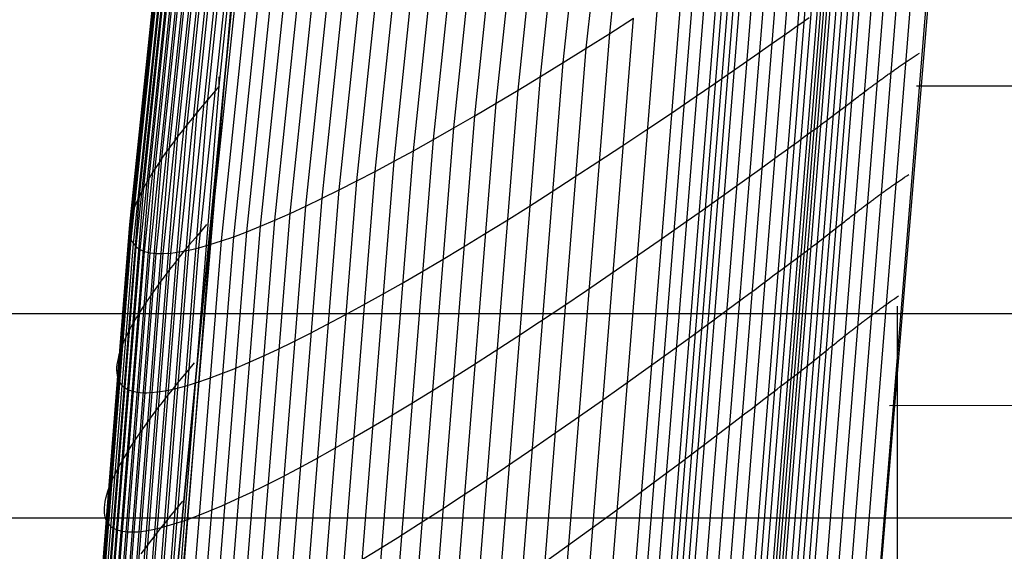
# Model space of a CAD drawing. Extents: x -260 to 296, y -277 to 294.
# Tile 10 of 241: x -237 to -198, y -91 to -70. Entities that reach past the tile are written whole.
import ezdxf

# ---------------------------------------------------------------- set-up
doc = ezdxf.new("R2010")
doc.units = 0
doc.layers.add('PREDEFINITO', color=7, linetype='CONTINUOUS')

msp = doc.modelspace()

# ---------------------------------------------------------------- linework, layer by layer
at = {"layer": 'PREDEFINITO'}
for p, q in [((-226.315, -45.02, 411.696), (-231.024, -93.72, 413.706)), ((-226.315, -45.206, 407.2), (-231.024, -93.905, 409.21)), ((-229.133, -72.412, 403.819), (-226.315, -45.391, 402.704)), ((-213.845, -70.344, 452.589), (-211.202, -45.235, 448.938)), ((-229.581, -72.929, 404.393), (-226.758, -45.862, 403.212)), ((-214.764, -70.923, 451.951), (-212.111, -45.71, 448.316)), ((-215.669, -71.487, 451.284), (-213.006, -46.171, 447.666)), ((-230, -73.429, 405.25), (-227.173, -46.318, 404.008)), ((-216.559, -72.034, 450.589), (-213.885, -46.617, 446.991)), ((-230.39, -73.909, 406.129), (-227.558, -46.759, 404.826)), ((-230.749, -74.371, 407.029), (-227.913, -47.184, 405.664)), ((-217.433, -72.563, 449.867), (-214.749, -47.047, 446.29)), ((-231.079, -74.812, 407.949), (-228.239, -47.592, 406.521)), ((-218.29, -73.075, 449.118), (-215.597, -47.461, 445.565)), ((-231.377, -75.234, 408.888), (-228.534, -47.985, 407.397)), ((-219.129, -73.569, 448.343), (-216.426, -47.858, 444.816)), ((-231.645, -75.635, 409.845), (-228.799, -48.36, 408.291)), ((-219.95, -74.044, 447.543), (-217.237, -48.239, 444.043)), ((-231.882, -76.014, 410.819), (-229.033, -48.717, 409.202)), ((-221.531, -74.936, 445.871), (-218.801, -48.948, 442.433)), ((-220.751, -74.5, 446.719), (-218.029, -48.602, 443.249)), ((-232.087, -76.373, 411.809), (-229.236, -49.057, 410.128)), ((-222.291, -75.351, 445.002), (-219.552, -49.276, 441.596)), ((-232.26, -76.709, 412.813), (-229.407, -49.378, 411.069)), ((-223.029, -75.746, 444.111), (-220.281, -49.585, 440.74)), ((-232.512, -77.316, 414.862), (-229.656, -49.965, 412.991)), ((-223.744, -76.12, 443.199), (-220.988, -49.875, 439.865)), ((-232.635, -77.83, 416.957), (-229.778, -50.475, 414.959)), ((-232.589, -77.585, 415.905), (-229.733, -50.23, 413.969)), ((-225.103, -76.802, 441.319), (-222.332, -50.397, 438.063)), ((-224.436, -76.472, 442.268), (-221.672, -50.146, 438.973)), ((-232.648, -78.053, 418.019), (-229.791, -50.701, 415.958)), ((-226.364, -77.395, 439.369), (-223.578, -50.841, 436.198)), ((-225.746, -77.11, 440.352), (-222.968, -50.629, 437.138)), ((-232.629, -78.251, 419.089), (-229.772, -50.906, 416.965)), ((-232.578, -78.426, 420.166), (-229.722, -51.091, 417.979)), ((-232.495, -78.576, 421.248), (-229.64, -51.256, 418.999)), ((-227.521, -77.897, 437.359), (-224.722, -51.205, 434.278)), ((-226.956, -77.658, 438.371), (-224.163, -51.033, 435.245)), ((-232.38, -78.703, 422.335), (-229.526, -51.4, 420.025)), ((-232.233, -78.805, 423.425), (-229.38, -51.524, 421.054)), ((-232.054, -78.882, 424.517), (-229.203, -51.626, 422.086)), ((-229.051, -78.472, 434.248), (-226.235, -51.595, 431.314)), ((-228.569, -78.304, 435.296), (-225.758, -51.486, 432.312)), ((-228.059, -78.112, 436.333), (-225.254, -51.355, 433.301)), ((-231.843, -78.935, 425.611), (-228.995, -51.707, 423.12)), ((-231.601, -78.963, 426.704), (-228.756, -51.767, 424.154)), ((-231.328, -78.967, 427.795), (-228.486, -51.806, 425.188)), ((-231.024, -78.946, 428.884), (-228.185, -51.824, 426.22)), ((-230.689, -78.9, 429.969), (-227.854, -51.821, 427.249)), ((-230.324, -78.83, 431.049), (-227.493, -51.796, 428.274)), ((-229.929, -78.735, 432.123), (-227.103, -51.75, 429.294)), ((-229.505, -78.615, 433.19), (-226.683, -51.683, 430.308)), ((-204.86, -111.203, 464.148), (-200.281, -55.87, 455.769)), ((-227.797, -58.894, 402.998), (-232.974, -119.754, 405.524)), ((-204.871, -111.183, 464.284), (-200.844, -61.615, 456.637)), ((-205.484, -111.702, 465.096), (-201.488, -62.018, 457.421)), ((-206.056, -112.201, 465.511), (-202.073, -62.401, 457.815)), ((-206.594, -112.685, 465.616), (-202.611, -62.77, 457.906)), ((-207.109, -113.158, 465.497), (-203.117, -63.127, 457.778)), ((-207.61, -113.624, 465.242), (-203.603, -63.477, 457.517)), ((-208.106, -114.086, 464.937), (-204.082, -63.823, 457.208)), ((-207.858, -113.855, 465.09), (-203.842, -63.65, 457.363)), ((-208.86, -114.78, 464.578), (-204.817, -64.343, 456.842)), ((-208.606, -114.548, 464.67), (-204.568, -64.169, 456.937)), ((-208.354, -114.317, 464.793), (-204.323, -63.996, 457.062)), ((-209.38, -115.248, 464.495), (-205.331, -64.695, 456.754)), ((-209.25, -115.131, 464.513), (-205.202, -64.607, 456.773)), ((-209.119, -115.014, 464.527), (-205.073, -64.519, 456.789)), ((-208.989, -114.897, 464.547), (-204.944, -64.431, 456.81)), ((-209.898, -115.712, 464.393), (-205.843, -65.044, 456.647)), ((-209.64, -115.48, 464.45), (-205.588, -64.87, 456.706)), ((-210.155, -115.943, 464.325), (-206.097, -65.217, 456.578)), ((-211.174, -116.857, 463.967), (-207.098, -65.901, 456.218)), ((-210.666, -116.402, 464.161), (-206.6, -65.561, 456.412)), ((-211.678, -117.309, 463.751), (-207.593, -66.238, 456.003)), ((-212.18, -117.758, 463.521), (-208.085, -66.572, 455.774)), ((-212.681, -118.204, 463.285), (-208.576, -66.903, 455.542)), ((-213.431, -118.868, 462.936), (-209.313, -67.395, 455.199)), ((-213.181, -118.647, 463.052), (-209.068, -67.232, 455.313)), ((-212.931, -118.426, 463.168), (-208.822, -67.068, 455.426)), ((-213.68, -119.088, 462.817), (-209.558, -67.558, 455.082)), ((-214.669, -119.957, 462.31), (-210.53, -68.201, 454.588)), ((-214.176, -119.524, 462.569), (-210.045, -67.881, 454.841)), ((-215.16, -120.387, 462.039), (-211.012, -68.518, 454.326)), ((-216.133, -121.234, 461.469), (-211.967, -69.141, 453.776)), ((-217.095, -122.065, 460.865), (-212.912, -69.75, 453.197)), ((-213.845, -70.344, 452.589), (-212.912, -69.75, 453.197)), ((-206.168, -69.81, 457.42), (-206.04, -69.72, 457.448)), ((-206.802, -70.256, 457.242), (-206.549, -70.078, 457.32)), ((-206.549, -70.078, 457.32), (-206.295, -69.899, 457.389)), ((-206.295, -69.899, 457.389), (-206.168, -69.81, 457.42)), ((-218.045, -122.88, 460.229), (-213.845, -70.344, 452.589)), ((-214.764, -70.923, 451.951), (-213.845, -70.344, 452.589)), ((-207.303, -70.608, 457.061), (-207.053, -70.432, 457.155)), ((-207.053, -70.432, 457.155), (-206.802, -70.256, 457.242)), ((-208.048, -71.131, 456.745), (-207.552, -70.783, 456.96)), ((-207.552, -70.783, 456.96), (-207.303, -70.608, 457.061)), ((-218.981, -123.676, 459.559), (-214.764, -70.923, 451.951)), ((-215.669, -71.487, 451.284), (-214.764, -70.923, 451.951)), ((-209.772, -72.327, 455.94), (-208.048, -71.131, 456.745)), ((-202.05, -71.331, 458.551), (-201.97, -71.278, 458.449)), ((-201.97, -71.278, 458.449), (-201.889, -71.224, 458.341)), ((-201.889, -71.224, 458.341), (-201.807, -71.17, 458.225)), ((-201.807, -71.17, 458.225), (-201.723, -71.116, 458.102)), ((-219.902, -124.454, 458.854), (-215.669, -71.487, 451.284)), ((-216.559, -72.034, 450.589), (-215.669, -71.487, 451.284)), ((-202.586, -71.695, 459.082), (-202.549, -71.669, 459.054)), ((-202.549, -71.669, 459.054), (-202.512, -71.644, 459.025)), ((-202.512, -71.644, 459.025), (-202.475, -71.618, 458.994)), ((-202.475, -71.618, 458.994), (-202.437, -71.592, 458.961)), ((-202.437, -71.592, 458.961), (-202.399, -71.566, 458.927)), ((-202.399, -71.566, 458.927), (-202.361, -71.541, 458.892)), ((-202.361, -71.541, 458.892), (-202.323, -71.515, 458.855)), ((-202.323, -71.515, 458.855), (-202.285, -71.489, 458.816)), ((-202.285, -71.489, 458.816), (-202.208, -71.436, 458.734)), ((-202.208, -71.436, 458.734), (-202.129, -71.384, 458.646)), ((-202.129, -71.384, 458.646), (-202.05, -71.331, 458.551)), ((-229.133, -72.412, 403.819), (-229.133, -72.041, 412.811)), ((-220.808, -125.213, 458.118), (-216.559, -72.034, 450.589)), ((-217.433, -72.563, 449.867), (-216.559, -72.034, 450.589)), ((-203.15, -72.094, 459.357), (-203.116, -72.07, 459.348)), ((-203.116, -72.07, 459.348), (-203.082, -72.045, 459.339)), ((-203.082, -72.045, 459.339), (-203.048, -72.021, 459.329)), ((-203.048, -72.021, 459.329), (-203.013, -71.996, 459.317)), ((-203.013, -71.996, 459.317), (-202.979, -71.971, 459.304)), ((-202.979, -71.971, 459.304), (-202.944, -71.946, 459.29)), ((-202.944, -71.946, 459.29), (-202.909, -71.921, 459.275)), ((-202.909, -71.921, 459.275), (-202.874, -71.896, 459.259)), ((-202.874, -71.896, 459.259), (-202.838, -71.871, 459.241)), ((-202.838, -71.871, 459.241), (-202.803, -71.846, 459.223)), ((-202.803, -71.846, 459.223), (-202.767, -71.821, 459.203)), ((-202.767, -71.821, 459.203), (-202.731, -71.796, 459.181)), ((-202.731, -71.796, 459.181), (-202.695, -71.771, 459.159)), ((-202.695, -71.771, 459.159), (-202.659, -71.746, 459.135)), ((-202.659, -71.746, 459.135), (-202.622, -71.72, 459.109)), ((-202.622, -71.72, 459.109), (-202.586, -71.695, 459.082)), ((-233.611, -128.948, 406.152), (-229.133, -72.412, 403.819)), ((-229.133, -72.412, 403.559), (-229.36, -72.673, 403.974)), ((-210.505, -72.83, 455.581), (-209.772, -72.327, 455.94)), ((-203.676, -72.48, 459.358), (-203.644, -72.457, 459.364)), ((-203.644, -72.457, 459.364), (-203.612, -72.433, 459.369)), ((-203.612, -72.433, 459.369), (-203.58, -72.409, 459.374)), ((-203.58, -72.409, 459.374), (-203.548, -72.385, 459.378)), ((-203.548, -72.385, 459.378), (-203.515, -72.361, 459.381)), ((-203.515, -72.361, 459.381), (-203.483, -72.337, 459.384)), ((-203.483, -72.337, 459.384), (-203.45, -72.313, 459.385)), ((-203.45, -72.313, 459.385), (-203.417, -72.289, 459.386)), ((-203.417, -72.289, 459.386), (-203.384, -72.265, 459.386)), ((-203.384, -72.265, 459.386), (-203.351, -72.241, 459.384)), ((-203.351, -72.241, 459.384), (-203.318, -72.216, 459.382)), ((-203.318, -72.216, 459.382), (-203.285, -72.192, 459.379)), ((-203.285, -72.192, 459.379), (-203.251, -72.168, 459.375)), ((-203.251, -72.168, 459.375), (-203.218, -72.143, 459.37)), ((-203.218, -72.143, 459.37), (-203.184, -72.119, 459.364)), ((-203.184, -72.119, 459.364), (-203.15, -72.094, 459.357)), ((-201.841, -72.395, 458.337), (-35.453, -72.278, 474.515)), ((-229.36, -72.673, 403.974), (-229.581, -72.929, 404.393)), ((-221.698, -125.951, 457.35), (-217.433, -72.563, 449.867)), ((-218.29, -73.075, 449.118), (-217.433, -72.563, 449.867)), ((-211.474, -73.488, 455.065), (-210.505, -72.83, 455.581)), ((-204.175, -72.857, 459.171), (-204.114, -72.81, 459.202)), ((-204.114, -72.81, 459.202), (-204.052, -72.763, 459.231)), ((-204.052, -72.763, 459.231), (-203.99, -72.717, 459.257)), ((-203.99, -72.717, 459.257), (-203.928, -72.67, 459.282)), ((-203.928, -72.67, 459.282), (-203.866, -72.622, 459.305)), ((-203.866, -72.622, 459.305), (-203.803, -72.575, 459.325)), ((-203.803, -72.575, 459.325), (-203.74, -72.528, 459.343)), ((-203.74, -72.528, 459.343), (-203.708, -72.504, 459.35)), ((-203.708, -72.504, 459.35), (-203.676, -72.48, 459.358)), ((-234.067, -129.562, 406.865), (-229.581, -72.929, 404.393)), ((-229.794, -73.181, 404.819), (-230, -73.429, 405.25)), ((-229.581, -72.929, 404.393), (-229.794, -73.181, 404.819)), ((-222.571, -126.668, 456.551), (-218.29, -73.075, 449.118)), ((-219.129, -73.569, 448.343), (-218.29, -73.075, 449.118)), ((-205.083, -73.549, 458.615), (-204.479, -73.089, 458.997)), ((-204.479, -73.089, 458.997), (-204.358, -72.996, 459.07)), ((-204.358, -72.996, 459.07), (-204.236, -72.903, 459.139)), ((-204.236, -72.903, 459.139), (-204.175, -72.857, 459.171)), ((-234.494, -130.152, 407.85), (-230, -73.429, 405.25)), ((-230, -73.429, 405.25), (-230.199, -73.671, 405.687)), ((-223.425, -127.363, 455.722), (-219.129, -73.569, 448.343)), ((-219.95, -74.044, 447.543), (-219.129, -73.569, 448.343)), ((-212.432, -74.132, 454.513), (-211.474, -73.488, 455.065)), ((-205.205, -73.641, 458.544), (-205.083, -73.549, 458.615)), ((-234.891, -130.716, 408.857), (-230.39, -73.909, 406.129)), ((-230.39, -73.909, 406.129), (-230.573, -74.142, 406.577)), ((-230.199, -73.671, 405.687), (-230.39, -73.909, 406.129)), ((-205.701, -74.011, 458.325), (-205.638, -73.964, 458.345)), ((-205.638, -73.964, 458.345), (-205.575, -73.918, 458.368)), ((-205.575, -73.918, 458.368), (-205.513, -73.872, 458.392)), ((-205.513, -73.872, 458.392), (-205.451, -73.825, 458.419)), ((-205.451, -73.825, 458.419), (-205.389, -73.779, 458.448)), ((-205.389, -73.779, 458.448), (-205.327, -73.733, 458.478)), ((-205.327, -73.733, 458.478), (-205.205, -73.641, 458.544)), ((-235.257, -131.253, 409.887), (-230.749, -74.371, 407.029)), ((-230.749, -74.371, 407.029), (-230.918, -74.594, 407.487)), ((-230.573, -74.142, 406.577), (-230.749, -74.371, 407.029)), ((-224.261, -128.036, 454.865), (-219.95, -74.044, 447.543)), ((-220.751, -74.5, 446.719), (-219.95, -74.044, 447.543)), ((-213.378, -74.763, 453.932), (-212.432, -74.132, 454.513)), ((-206.346, -74.478, 458.215), (-206.217, -74.385, 458.238)), ((-206.217, -74.385, 458.238), (-205.893, -74.151, 458.281)), ((-205.893, -74.151, 458.281), (-205.861, -74.127, 458.287)), ((-205.861, -74.127, 458.287), (-205.828, -74.104, 458.293)), ((-205.828, -74.104, 458.293), (-205.796, -74.081, 458.3)), ((-205.796, -74.081, 458.3), (-205.765, -74.057, 458.307)), ((-205.765, -74.057, 458.307), (-205.701, -74.011, 458.325)), ((-230.918, -74.594, 407.487), (-231.079, -74.812, 407.949)), ((-225.076, -128.685, 453.979), (-220.751, -74.5, 446.719)), ((-221.531, -74.936, 445.871), (-220.751, -74.5, 446.719)), ((-214.313, -75.378, 453.321), (-213.378, -74.763, 453.932)), ((-206.985, -74.94, 458.063), (-206.73, -74.756, 458.132)), ((-206.73, -74.756, 458.132), (-206.474, -74.571, 458.19)), ((-206.474, -74.571, 458.19), (-206.346, -74.478, 458.215)), ((-235.592, -131.764, 410.937), (-231.079, -74.812, 407.949)), ((-231.232, -75.025, 408.416), (-231.377, -75.234, 408.888)), ((-231.079, -74.812, 407.949), (-231.232, -75.025, 408.416)), ((-225.871, -129.309, 453.066), (-221.531, -74.936, 445.871)), ((-222.291, -75.351, 445.002), (-221.531, -74.936, 445.871)), ((-207.489, -75.306, 457.898), (-207.238, -75.123, 457.984)), ((-207.238, -75.123, 457.984), (-206.985, -74.94, 458.063)), ((-235.896, -132.247, 412.007), (-231.377, -75.234, 408.888)), ((-231.515, -75.437, 409.364), (-231.645, -75.635, 409.845)), ((-231.377, -75.234, 408.888), (-231.515, -75.437, 409.364)), ((-226.645, -129.909, 452.127), (-222.291, -75.351, 445.002)), ((-223.029, -75.746, 444.111), (-222.291, -75.351, 445.002)), ((-215.234, -75.978, 452.68), (-214.313, -75.378, 453.321)), ((-207.989, -75.668, 457.703), (-207.74, -75.487, 457.804)), ((-207.74, -75.487, 457.804), (-207.489, -75.306, 457.898)), ((-236.169, -132.702, 413.096), (-231.645, -75.635, 409.845)), ((-231.767, -75.827, 410.33), (-231.882, -76.014, 410.819)), ((-231.645, -75.635, 409.845), (-231.767, -75.827, 410.33)), ((-227.396, -130.484, 451.163), (-223.029, -75.746, 444.111)), ((-223.744, -76.12, 443.199), (-223.029, -75.746, 444.111)), ((-208.486, -76.027, 457.488), (-207.989, -75.668, 457.703)), ((-202.304, -75.979, 459.074), (-202.222, -75.924, 458.958)), ((-202.222, -75.924, 458.958), (-202.14, -75.869, 458.835)), ((-236.41, -133.128, 414.203), (-231.882, -76.014, 410.819)), ((-231.988, -76.196, 411.312), (-232.087, -76.373, 411.809)), ((-231.882, -76.014, 410.819), (-231.988, -76.196, 411.312)), ((-228.124, -131.033, 450.175), (-223.744, -76.12, 443.199)), ((-224.436, -76.472, 442.268), (-223.744, -76.12, 443.199)), ((-216.141, -76.562, 452.01), (-215.234, -75.978, 452.68)), ((-210.214, -77.261, 456.682), (-208.486, -76.027, 457.488)), ((-202.813, -76.331, 459.663), (-202.775, -76.304, 459.627)), ((-202.775, -76.304, 459.627), (-202.737, -76.278, 459.59)), ((-202.737, -76.278, 459.59), (-202.699, -76.251, 459.552)), ((-202.699, -76.251, 459.552), (-202.622, -76.197, 459.469)), ((-202.622, -76.197, 459.469), (-202.544, -76.143, 459.381)), ((-202.544, -76.143, 459.381), (-202.465, -76.089, 459.285)), ((-202.465, -76.089, 459.285), (-202.385, -76.034, 459.183)), ((-202.385, -76.034, 459.183), (-202.304, -75.979, 459.074)), ((-236.619, -133.526, 415.325), (-232.087, -76.373, 411.809)), ((-232.177, -76.544, 412.309), (-232.26, -76.709, 412.813)), ((-232.087, -76.373, 411.809), (-232.177, -76.544, 412.309)), ((-228.828, -131.554, 449.164), (-224.436, -76.472, 442.268)), ((-225.103, -76.802, 441.319), (-224.436, -76.472, 442.268)), ((-217.032, -77.129, 451.311), (-216.141, -76.562, 452.01)), ((-203.356, -76.721, 460.028), (-203.321, -76.695, 460.013)), ((-203.321, -76.695, 460.013), (-203.286, -76.67, 459.997)), ((-203.286, -76.67, 459.997), (-203.251, -76.644, 459.979)), ((-203.251, -76.644, 459.979), (-203.215, -76.618, 459.96)), ((-203.215, -76.618, 459.96), (-203.18, -76.593, 459.94)), ((-203.18, -76.593, 459.94), (-203.144, -76.567, 459.918)), ((-203.144, -76.567, 459.918), (-203.108, -76.541, 459.896)), ((-203.108, -76.541, 459.896), (-203.072, -76.515, 459.871)), ((-203.072, -76.515, 459.871), (-203.035, -76.489, 459.846)), ((-203.035, -76.489, 459.846), (-202.999, -76.462, 459.819)), ((-202.999, -76.462, 459.819), (-202.962, -76.436, 459.791)), ((-202.962, -76.436, 459.791), (-202.925, -76.41, 459.761)), ((-202.925, -76.41, 459.761), (-202.888, -76.384, 459.73)), ((-202.888, -76.384, 459.73), (-202.85, -76.357, 459.697)), ((-202.85, -76.357, 459.697), (-202.813, -76.331, 459.663)), ((-236.795, -133.894, 416.463), (-232.26, -76.709, 412.813)), ((-232.402, -77.024, 413.831), (-232.461, -77.173, 414.345)), ((-232.335, -76.869, 413.321), (-232.402, -77.024, 413.831)), ((-232.26, -76.709, 412.813), (-232.335, -76.869, 413.321)), ((-229.508, -132.049, 448.131), (-225.103, -76.802, 441.319)), ((-225.746, -77.11, 440.352), (-225.103, -76.802, 441.319)), ((-203.862, -77.098, 460.124), (-203.83, -77.073, 460.125)), ((-203.83, -77.073, 460.125), (-203.797, -77.048, 460.125)), ((-203.797, -77.048, 460.125), (-203.764, -77.024, 460.123)), ((-203.764, -77.024, 460.123), (-203.73, -76.999, 460.121)), ((-203.73, -76.999, 460.121), (-203.697, -76.974, 460.118)), ((-203.697, -76.974, 460.118), (-203.664, -76.949, 460.114)), ((-203.664, -76.949, 460.114), (-203.63, -76.924, 460.109)), ((-203.63, -76.924, 460.109), (-203.596, -76.898, 460.102)), ((-203.596, -76.898, 460.102), (-203.562, -76.873, 460.095)), ((-203.562, -76.873, 460.095), (-203.528, -76.848, 460.087)), ((-203.528, -76.848, 460.087), (-203.494, -76.823, 460.077)), ((-203.494, -76.823, 460.077), (-203.46, -76.797, 460.067)), ((-203.46, -76.797, 460.067), (-203.426, -76.772, 460.055)), ((-203.426, -76.772, 460.055), (-203.391, -76.747, 460.042)), ((-203.391, -76.747, 460.042), (-203.356, -76.721, 460.028)), ((-237.051, -134.54, 418.778), (-232.512, -77.316, 414.862)), ((-232.555, -77.453, 415.382), (-232.589, -77.585, 415.905)), ((-232.512, -77.316, 414.862), (-232.555, -77.453, 415.382)), ((-232.461, -77.173, 414.345), (-232.512, -77.316, 414.862)), ((-230.792, -132.954, 446.004), (-226.364, -77.395, 439.369)), ((-230.163, -132.516, 447.078), (-225.746, -77.11, 440.352)), ((-226.956, -77.658, 438.371), (-226.364, -77.395, 439.369)), ((-226.364, -77.395, 439.369), (-225.746, -77.11, 440.352)), ((-217.908, -77.679, 450.584), (-217.032, -77.129, 451.311)), ((-210.949, -77.78, 456.322), (-210.214, -77.261, 456.682)), ((-204.404, -77.513, 459.998), (-204.341, -77.465, 460.022)), ((-204.341, -77.465, 460.022), (-204.279, -77.417, 460.045)), ((-204.279, -77.417, 460.045), (-204.216, -77.368, 460.065)), ((-204.216, -77.368, 460.065), (-204.152, -77.319, 460.082)), ((-204.152, -77.319, 460.082), (-204.121, -77.295, 460.09)), ((-204.121, -77.295, 460.09), (-204.089, -77.27, 460.097)), ((-204.089, -77.27, 460.097), (-204.057, -77.246, 460.103)), ((-204.057, -77.246, 460.103), (-204.025, -77.221, 460.109)), ((-204.025, -77.221, 460.109), (-203.992, -77.197, 460.114)), ((-203.992, -77.197, 460.114), (-203.96, -77.172, 460.118)), ((-203.96, -77.172, 460.118), (-203.928, -77.148, 460.121)), ((-203.928, -77.148, 460.121), (-203.895, -77.123, 460.123)), ((-203.895, -77.123, 460.123), (-203.862, -77.098, 460.124)), ((-237.177, -135.065, 421.139), (-232.635, -77.83, 416.957)), ((-237.13, -134.818, 419.954), (-232.589, -77.585, 415.905)), ((-232.635, -77.83, 416.957), (-232.646, -77.944, 417.487)), ((-232.616, -77.71, 416.43), (-232.635, -77.83, 416.957)), ((-232.589, -77.585, 415.905), (-232.616, -77.71, 416.43)), ((-231.394, -133.364, 444.913), (-226.956, -77.658, 438.371)), ((-229.632, -77.829, 403.784), (-229.86, -78.095, 404.204)), ((-227.521, -77.897, 437.359), (-226.956, -77.658, 438.371)), ((-218.767, -78.211, 449.83), (-217.908, -77.679, 450.584)), ((-211.919, -78.459, 455.805), (-210.949, -77.78, 456.322)), ((-204.894, -77.897, 459.738), (-204.773, -77.801, 459.811)), ((-204.773, -77.801, 459.811), (-204.65, -77.706, 459.879)), ((-204.65, -77.706, 459.879), (-204.589, -77.658, 459.911)), ((-204.589, -77.658, 459.911), (-204.528, -77.61, 459.942)), ((-204.528, -77.61, 459.942), (-204.466, -77.562, 459.971)), ((-204.466, -77.562, 459.971), (-204.404, -77.513, 459.998)), ((-237.19, -135.28, 422.333), (-232.648, -78.053, 418.019)), ((-232.646, -77.944, 417.487), (-232.648, -78.053, 418.019)), ((-232.648, -78.053, 418.019), (-232.643, -78.155, 418.553)), ((-232.643, -78.155, 418.553), (-232.629, -78.251, 419.089)), ((-232.517, -134.095, 442.679), (-228.059, -78.112, 436.333)), ((-231.97, -133.744, 443.804), (-227.521, -77.897, 437.359)), ((-229.86, -78.095, 404.204), (-230.081, -78.356, 404.63)), ((-228.569, -78.304, 435.296), (-228.059, -78.112, 436.333)), ((-228.059, -78.112, 436.333), (-227.521, -77.897, 437.359)), ((-219.608, -78.724, 449.05), (-218.767, -78.211, 449.83)), ((-205.5, -78.371, 459.356), (-204.894, -77.897, 459.738)), ((-237.171, -135.465, 423.534), (-232.629, -78.251, 419.089)), ((-237.119, -135.617, 424.741), (-232.578, -78.426, 420.166)), ((-237.034, -135.738, 425.953), (-232.495, -78.576, 421.248)), ((-233.99, -134.966, 439.219), (-229.505, -78.615, 433.19)), ((-233.528, -134.706, 440.385), (-229.051, -78.472, 434.248)), ((-233.037, -134.416, 441.539), (-228.569, -78.304, 435.296)), ((-232.629, -78.251, 419.089), (-232.608, -78.342, 419.626)), ((-232.608, -78.342, 419.626), (-232.578, -78.426, 420.166)), ((-232.578, -78.426, 420.166), (-232.541, -78.504, 420.706)), ((-232.541, -78.504, 420.706), (-232.495, -78.576, 421.248)), ((-232.495, -78.576, 421.248), (-232.442, -78.643, 421.791)), ((-230.294, -78.612, 405.062), (-230.501, -78.864, 405.5)), ((-230.081, -78.356, 404.63), (-230.294, -78.612, 405.062)), ((-229.929, -78.735, 432.123), (-229.505, -78.615, 433.19)), ((-229.505, -78.615, 433.19), (-229.051, -78.472, 434.248)), ((-229.051, -78.472, 434.248), (-228.569, -78.304, 435.296)), ((-212.879, -79.125, 455.251), (-211.919, -78.459, 455.805)), ((-205.869, -78.655, 459.161), (-205.807, -78.608, 459.189)), ((-205.807, -78.608, 459.189), (-205.745, -78.56, 459.22)), ((-205.745, -78.56, 459.22), (-205.622, -78.465, 459.285)), ((-205.622, -78.465, 459.285), (-205.5, -78.371, 459.356)), ((-236.917, -135.828, 427.168), (-232.38, -78.703, 422.335)), ((-236.767, -135.885, 428.386), (-232.233, -78.805, 423.425)), ((-236.585, -135.91, 429.604), (-232.054, -78.882, 424.517)), ((-236.371, -135.904, 430.822), (-231.843, -78.935, 425.611)), ((-236.124, -135.865, 432.038), (-231.601, -78.963, 426.704)), ((-235.846, -135.794, 433.251), (-231.328, -78.967, 427.795)), ((-235.536, -135.692, 434.459), (-231.024, -78.946, 428.884)), ((-235.196, -135.558, 435.661), (-230.689, -78.9, 429.969)), ((-234.824, -135.392, 436.856), (-230.324, -78.83, 431.049)), ((-234.422, -135.194, 438.043), (-229.929, -78.735, 432.123)), ((-232.442, -78.643, 421.791), (-232.38, -78.703, 422.335)), ((-232.38, -78.703, 422.335), (-232.31, -78.757, 422.88)), ((-232.31, -78.757, 422.88), (-232.233, -78.805, 423.425)), ((-232.233, -78.805, 423.425), (-232.147, -78.847, 423.971)), ((-232.147, -78.847, 423.971), (-232.054, -78.882, 424.517)), ((-232.054, -78.882, 424.517), (-231.952, -78.912, 425.064)), ((-231.952, -78.912, 425.064), (-231.843, -78.935, 425.611)), ((-231.843, -78.935, 425.611), (-231.726, -78.952, 426.157)), ((-231.726, -78.952, 426.157), (-231.601, -78.963, 426.704)), ((-231.601, -78.963, 426.704), (-231.469, -78.968, 427.25)), ((-231.469, -78.968, 427.25), (-231.328, -78.967, 427.795)), ((-231.328, -78.967, 427.795), (-231.024, -78.946, 428.884)), ((-231.024, -78.946, 428.884), (-230.689, -78.9, 429.969)), ((-230.501, -78.864, 405.5), (-230.7, -79.111, 405.942)), ((-230.689, -78.9, 429.969), (-230.324, -78.83, 431.049)), ((-230.324, -78.83, 431.049), (-229.929, -78.735, 432.123)), ((-220.43, -79.218, 448.244), (-219.608, -78.724, 449.05)), ((-206.636, -79.232, 458.98), (-206.312, -78.991, 459.023)), ((-206.312, -78.991, 459.023), (-206.279, -78.966, 459.029)), ((-206.279, -78.966, 459.029), (-206.247, -78.942, 459.035)), ((-206.247, -78.942, 459.035), (-206.215, -78.918, 459.041)), ((-206.215, -78.918, 459.041), (-206.183, -78.894, 459.049)), ((-206.183, -78.894, 459.049), (-206.12, -78.846, 459.067)), ((-206.12, -78.846, 459.067), (-206.056, -78.799, 459.087)), ((-206.056, -78.799, 459.087), (-205.993, -78.751, 459.109)), ((-205.993, -78.751, 459.109), (-205.931, -78.703, 459.134)), ((-205.931, -78.703, 459.134), (-205.869, -78.655, 459.161)), ((-230.891, -79.352, 406.391), (-231.075, -79.589, 406.844)), ((-230.7, -79.111, 405.942), (-230.891, -79.352, 406.391)), ((-221.233, -79.692, 447.414), (-220.43, -79.218, 448.244)), ((-213.827, -79.777, 454.667), (-212.879, -79.125, 455.251)), ((-206.894, -79.423, 458.933), (-206.765, -79.327, 458.958)), ((-206.765, -79.327, 458.958), (-206.636, -79.232, 458.98)), ((-231.075, -79.589, 406.844), (-231.251, -79.821, 407.303)), ((-222.015, -80.146, 446.561), (-221.233, -79.692, 447.414)), ((-214.763, -80.414, 454.054), (-213.827, -79.777, 454.667)), ((-207.405, -79.804, 458.806), (-207.15, -79.614, 458.874)), ((-207.15, -79.614, 458.874), (-206.894, -79.423, 458.933)), ((-231.42, -80.048, 407.767), (-231.581, -80.269, 408.236)), ((-231.251, -79.821, 407.303), (-231.42, -80.048, 407.767)), ((-222.776, -80.579, 445.685), (-222.015, -80.146, 446.561)), ((-207.91, -80.18, 458.641), (-207.658, -79.992, 458.727)), ((-207.658, -79.992, 458.727), (-207.405, -79.804, 458.806)), ((-231.735, -80.486, 408.709), (-231.881, -80.697, 409.187)), ((-231.581, -80.269, 408.236), (-231.735, -80.486, 408.709)), ((-215.686, -81.035, 453.41), (-214.763, -80.414, 454.054)), ((-208.909, -80.923, 458.231), (-208.411, -80.553, 458.446)), ((-208.411, -80.553, 458.446), (-208.161, -80.367, 458.547)), ((-208.161, -80.367, 458.547), (-207.91, -80.18, 458.641)), ((-232.019, -80.902, 409.67), (-232.149, -81.103, 410.157)), ((-231.881, -80.697, 409.187), (-232.019, -80.902, 409.67)), ((-223.515, -80.991, 444.787), (-222.776, -80.579, 445.685)), ((-210.64, -82.196, 457.424), (-208.909, -80.923, 458.231)), ((-203.022, -80.959, 460.205), (-202.944, -80.904, 460.116)), ((-202.944, -80.904, 460.116), (-202.866, -80.848, 460.02)), ((-202.866, -80.848, 460.02), (-202.786, -80.792, 459.918)), ((-202.786, -80.792, 459.918), (-202.706, -80.736, 459.808)), ((-202.706, -80.736, 459.808), (-202.625, -80.679, 459.692)), ((-202.625, -80.679, 459.692), (-202.542, -80.622, 459.568)), ((-244.416, -81.316, 396.51), (280.417, -81.316, 396.51)), ((-232.271, -81.298, 410.648), (-232.386, -81.487, 411.143)), ((-232.149, -81.103, 410.157), (-232.271, -81.298, 410.648)), ((-224.232, -81.382, 443.868), (-223.515, -80.991, 444.787)), ((-216.595, -81.639, 452.735), (-215.686, -81.035, 453.41)), ((-203.542, -81.338, 460.656), (-203.507, -81.312, 460.633)), ((-203.507, -81.312, 460.633), (-203.47, -81.285, 460.609)), ((-203.47, -81.285, 460.609), (-203.434, -81.258, 460.583)), ((-203.434, -81.258, 460.583), (-203.398, -81.231, 460.556)), ((-203.398, -81.231, 460.556), (-203.361, -81.204, 460.528)), ((-203.361, -81.204, 460.528), (-203.324, -81.177, 460.498)), ((-203.324, -81.177, 460.498), (-203.287, -81.15, 460.466)), ((-203.287, -81.15, 460.466), (-203.25, -81.123, 460.434)), ((-203.25, -81.123, 460.434), (-203.212, -81.096, 460.399)), ((-203.212, -81.096, 460.399), (-203.175, -81.069, 460.364)), ((-203.175, -81.069, 460.364), (-203.137, -81.042, 460.326)), ((-203.137, -81.042, 460.326), (-203.099, -81.014, 460.287)), ((-203.099, -81.014, 460.287), (-203.022, -80.959, 460.205)), ((-232.493, -81.671, 411.642), (-232.592, -81.849, 412.146)), ((-232.386, -81.487, 411.143), (-232.493, -81.671, 411.642)), ((-224.925, -81.75, 442.929), (-224.232, -81.382, 443.868)), ((-217.488, -82.226, 452.032), (-216.595, -81.639, 452.735)), ((-204.062, -81.731, 460.853), (-204.028, -81.705, 460.847)), ((-204.028, -81.705, 460.847), (-203.995, -81.679, 460.841)), ((-203.995, -81.679, 460.841), (-203.961, -81.653, 460.834)), ((-203.961, -81.653, 460.834), (-203.927, -81.627, 460.825)), ((-203.927, -81.627, 460.825), (-203.893, -81.601, 460.816)), ((-203.893, -81.601, 460.816), (-203.858, -81.575, 460.805)), ((-203.858, -81.575, 460.805), (-203.824, -81.549, 460.793)), ((-203.824, -81.549, 460.793), (-203.789, -81.523, 460.78)), ((-203.789, -81.523, 460.78), (-203.755, -81.497, 460.766)), ((-203.755, -81.497, 460.766), (-203.72, -81.471, 460.751)), ((-203.72, -81.471, 460.751), (-203.685, -81.444, 460.735)), ((-203.685, -81.444, 460.735), (-203.649, -81.418, 460.717)), ((-203.649, -81.418, 460.717), (-203.614, -81.391, 460.698)), ((-203.614, -81.391, 460.698), (-203.578, -81.365, 460.677)), ((-203.578, -81.365, 460.677), (-203.542, -81.338, 460.656)), ((-232.683, -82.022, 412.653), (-232.766, -82.189, 413.163)), ((-232.592, -81.849, 412.146), (-232.683, -82.022, 412.653)), ((-226.238, -82.419, 440.997), (-225.594, -82.096, 441.972)), ((-225.594, -82.096, 441.972), (-224.925, -81.75, 442.929)), ((-204.551, -82.112, 460.822), (-204.519, -82.087, 460.83)), ((-204.519, -82.087, 460.83), (-204.487, -82.062, 460.837)), ((-204.487, -82.062, 460.837), (-204.455, -82.036, 460.843)), ((-204.455, -82.036, 460.843), (-204.423, -82.011, 460.849)), ((-204.423, -82.011, 460.849), (-204.391, -81.986, 460.853)), ((-204.391, -81.986, 460.853), (-204.358, -81.961, 460.857)), ((-204.358, -81.961, 460.857), (-204.326, -81.935, 460.86)), ((-204.326, -81.935, 460.86), (-204.293, -81.91, 460.862)), ((-204.293, -81.91, 460.862), (-204.261, -81.884, 460.864)), ((-204.261, -81.884, 460.864), (-204.228, -81.859, 460.864)), ((-204.228, -81.859, 460.864), (-204.195, -81.833, 460.864)), ((-204.195, -81.833, 460.864), (-204.162, -81.808, 460.862)), ((-204.162, -81.808, 460.862), (-204.129, -81.782, 460.86)), ((-204.129, -81.782, 460.86), (-204.095, -81.756, 460.857)), ((-204.095, -81.756, 460.857), (-204.062, -81.731, 460.853)), ((-232.84, -82.35, 413.677), (-232.907, -82.505, 414.194)), ((-232.766, -82.189, 413.163), (-232.84, -82.35, 413.677)), ((-226.857, -82.719, 440.005), (-226.238, -82.419, 440.997)), ((-218.366, -82.796, 451.301), (-217.488, -82.226, 452.032)), ((-211.376, -82.731, 457.063), (-210.64, -82.196, 457.424)), ((-205.05, -82.509, 460.62), (-204.989, -82.46, 460.652)), ((-204.989, -82.46, 460.652), (-204.927, -82.411, 460.682)), ((-204.927, -82.411, 460.682), (-204.865, -82.361, 460.711)), ((-204.865, -82.361, 460.711), (-204.803, -82.311, 460.738)), ((-204.803, -82.311, 460.738), (-204.741, -82.262, 460.763)), ((-204.741, -82.262, 460.763), (-204.678, -82.212, 460.785)), ((-204.678, -82.212, 460.785), (-204.615, -82.162, 460.805)), ((-204.615, -82.162, 460.805), (-204.551, -82.112, 460.822)), ((-233.017, -82.799, 415.238), (-233.06, -82.937, 415.764)), ((-232.966, -82.655, 414.714), (-233.017, -82.799, 415.238)), ((-232.907, -82.505, 414.194), (-232.966, -82.655, 414.714)), ((-227.45, -82.995, 438.998), (-226.857, -82.719, 440.005)), ((-219.226, -83.347, 450.542), (-218.366, -82.796, 451.301)), ((-212.348, -83.433, 456.544), (-211.376, -82.731, 457.063)), ((-205.903, -83.194, 460.097), (-205.295, -82.706, 460.479)), ((-205.295, -82.706, 460.479), (-205.173, -82.608, 460.552)), ((-205.173, -82.608, 460.552), (-205.05, -82.509, 460.62)), ((-233.122, -83.195, 416.824), (-233.141, -83.314, 417.358)), ((-233.095, -83.069, 416.293), (-233.122, -83.195, 416.824)), ((-233.06, -82.937, 415.764), (-233.095, -83.069, 416.293)), ((-230.112, -83.248, 404.009), (-230.341, -83.519, 404.435)), ((-228.556, -83.476, 436.941), (-228.017, -83.248, 437.976)), ((-228.017, -83.248, 437.976), (-227.45, -82.995, 438.998)), ((-206.025, -83.291, 460.027), (-205.903, -83.194, 460.097)), ((-233.152, -83.428, 417.894), (-233.154, -83.536, 418.432)), ((-233.154, -83.536, 418.432), (-233.149, -83.638, 418.973)), ((-233.141, -83.314, 417.358), (-233.152, -83.428, 417.894)), ((-233.149, -83.638, 418.973), (-233.135, -83.733, 419.515)), ((-230.341, -83.519, 404.435), (-230.562, -83.784, 404.867)), ((-229.067, -83.681, 435.894), (-228.556, -83.476, 436.941)), ((-220.069, -83.88, 449.757), (-219.226, -83.347, 450.542)), ((-213.31, -84.12, 455.988), (-212.348, -83.433, 456.544)), ((-206.524, -83.683, 459.808), (-206.461, -83.634, 459.828)), ((-206.461, -83.634, 459.828), (-206.398, -83.585, 459.851)), ((-206.398, -83.585, 459.851), (-206.335, -83.536, 459.875)), ((-206.335, -83.536, 459.875), (-206.272, -83.487, 459.902)), ((-206.272, -83.487, 459.902), (-206.21, -83.438, 459.931)), ((-206.21, -83.438, 459.931), (-206.148, -83.389, 459.961)), ((-206.148, -83.389, 459.961), (-206.025, -83.291, 460.027)), ((-233.135, -83.733, 419.515), (-233.114, -83.823, 420.059)), ((-233.114, -83.823, 420.059), (-233.084, -83.906, 420.604)), ((-233.084, -83.906, 420.604), (-233.047, -83.983, 421.151)), ((-233.047, -83.983, 421.151), (-233.001, -84.054, 421.699)), ((-230.562, -83.784, 404.867), (-230.776, -84.045, 405.305)), ((-230.43, -84.145, 432.69), (-230.005, -84.015, 433.767)), ((-230.005, -84.015, 433.767), (-229.55, -83.86, 434.836)), ((-229.55, -83.86, 434.836), (-229.067, -83.681, 435.894)), ((-220.893, -84.393, 448.946), (-220.069, -83.88, 449.757)), ((-207.041, -84.08, 459.722), (-206.716, -83.832, 459.765)), ((-206.716, -83.832, 459.765), (-206.684, -83.807, 459.77)), ((-206.684, -83.807, 459.77), (-206.652, -83.782, 459.776)), ((-206.652, -83.782, 459.776), (-206.62, -83.757, 459.783)), ((-206.62, -83.757, 459.783), (-206.588, -83.733, 459.791)), ((-206.588, -83.733, 459.791), (-206.524, -83.683, 459.808)), ((-233.001, -84.054, 421.699), (-232.947, -84.118, 422.248)), ((-232.947, -84.118, 422.248), (-232.885, -84.177, 422.798)), ((-232.885, -84.177, 422.798), (-232.816, -84.229, 423.349)), ((-232.816, -84.229, 423.349), (-232.738, -84.274, 423.9)), ((-232.738, -84.274, 423.9), (-232.652, -84.314, 424.452)), ((-232.652, -84.314, 424.452), (-232.559, -84.347, 425.005)), ((-232.559, -84.347, 425.005), (-232.457, -84.373, 425.557)), ((-232.457, -84.373, 425.557), (-232.348, -84.394, 426.11)), ((-232.348, -84.394, 426.11), (-232.23, -84.408, 426.662)), ((-232.23, -84.408, 426.662), (-232.105, -84.416, 427.215)), ((-231.831, -84.412, 428.318), (-231.527, -84.383, 429.418)), ((-231.527, -84.383, 429.418), (-231.191, -84.329, 430.514)), ((-231.191, -84.329, 430.514), (-230.826, -84.249, 431.606)), ((-230.983, -84.301, 405.749), (-231.182, -84.552, 406.198)), ((-230.776, -84.045, 405.305), (-230.983, -84.301, 405.749)), ((-230.826, -84.249, 431.606), (-230.43, -84.145, 432.69)), ((-221.697, -84.885, 448.11), (-220.893, -84.393, 448.946)), ((-214.26, -84.793, 455.402), (-213.31, -84.12, 455.988)), ((-207.556, -84.473, 459.617), (-207.299, -84.277, 459.675)), ((-207.299, -84.277, 459.675), (-207.17, -84.178, 459.7)), ((-207.17, -84.178, 459.7), (-207.041, -84.08, 459.722)), ((-232.105, -84.416, 427.215), (-231.972, -84.417, 427.767)), ((-231.972, -84.417, 427.767), (-231.831, -84.412, 428.318)), ((-231.374, -84.797, 406.652), (-231.558, -85.038, 407.112)), ((-231.182, -84.552, 406.198), (-231.374, -84.797, 406.652)), ((-215.198, -85.451, 454.786), (-214.26, -84.793, 455.402)), ((-208.064, -84.862, 459.47), (-207.811, -84.668, 459.549)), ((-207.811, -84.668, 459.549), (-207.556, -84.473, 459.617)), ((-231.558, -85.038, 407.112), (-231.735, -85.273, 407.577)), ((-222.481, -85.358, 447.25), (-221.697, -84.885, 448.11)), ((-208.568, -85.248, 459.29), (-208.317, -85.056, 459.384)), ((-208.317, -85.056, 459.384), (-208.064, -84.862, 459.47)), ((-202.897, -84.911, 460.252), (-35.461, -84.807, 475.354)), ((-231.904, -85.503, 408.047), (-232.066, -85.728, 408.522)), ((-231.735, -85.273, 407.577), (-231.904, -85.503, 408.047)), ((-223.243, -85.809, 446.368), (-222.481, -85.358, 447.25)), ((-216.123, -86.092, 454.139), (-215.198, -85.451, 454.786)), ((-209.318, -85.821, 458.974), (-208.819, -85.44, 459.189)), ((-208.819, -85.44, 459.189), (-208.568, -85.248, 459.29)), ((-232.22, -85.947, 409.002), (-232.366, -86.161, 409.486)), ((-232.066, -85.728, 408.522), (-232.22, -85.947, 409.002)), ((-223.984, -86.238, 445.463), (-223.243, -85.809, 446.368)), ((-211.052, -87.132, 458.166), (-209.318, -85.821, 458.974)), ((-232.366, -86.161, 409.486), (-232.504, -86.37, 409.975)), ((-224.702, -86.645, 444.536), (-223.984, -86.238, 445.463)), ((-217.033, -86.717, 453.461), (-216.123, -86.092, 454.139)), ((-232.634, -86.573, 410.468), (-232.757, -86.77, 410.966)), ((-232.504, -86.37, 409.975), (-232.634, -86.573, 410.468)), ((-225.396, -87.03, 443.59), (-224.702, -86.645, 444.536)), ((-217.928, -87.325, 452.754), (-217.033, -86.717, 453.461)), ((-232.872, -86.961, 411.467), (-232.979, -87.147, 411.973)), ((-232.757, -86.77, 410.966), (-232.872, -86.961, 411.467)), ((-226.067, -87.391, 442.625), (-225.396, -87.03, 443.59)), ((-233.078, -87.327, 412.483), (-233.169, -87.502, 412.996)), ((-232.979, -87.147, 411.973), (-233.078, -87.327, 412.483)), ((-226.712, -87.73, 441.642), (-226.067, -87.391, 442.625)), ((-218.807, -87.915, 452.018), (-217.928, -87.325, 452.754)), ((-211.789, -87.684, 457.804), (-211.052, -87.132, 458.166)), ((-233.327, -87.832, 414.033), (-233.394, -87.989, 414.557)), ((-233.252, -87.67, 413.513), (-233.327, -87.832, 414.033)), ((-233.169, -87.502, 412.996), (-233.252, -87.67, 413.513)), ((-227.332, -88.044, 440.641), (-226.712, -87.73, 441.642)), ((-212.763, -88.407, 457.284), (-211.789, -87.684, 457.804)), ((-233.453, -88.139, 415.083), (-233.505, -88.284, 415.613)), ((-233.394, -87.989, 414.557), (-233.453, -88.139, 415.083)), ((-227.926, -88.335, 439.625), (-227.332, -88.044, 440.641)), ((-219.669, -88.486, 451.255), (-218.807, -87.915, 452.018)), ((-233.583, -88.554, 416.681), (-233.609, -88.681, 417.219)), ((-233.548, -88.422, 416.145), (-233.583, -88.554, 416.681)), ((-233.505, -88.284, 415.613), (-233.548, -88.422, 416.145)), ((-229.034, -88.842, 437.549), (-228.494, -88.601, 438.594)), ((-228.494, -88.601, 438.594), (-227.926, -88.335, 439.625)), ((-220.513, -89.038, 450.465), (-219.669, -88.486, 451.255)), ((-213.726, -89.116, 456.726), (-212.763, -88.407, 457.284)), ((-233.639, -88.914, 418.301), (-233.642, -89.021, 418.846)), ((-233.642, -89.021, 418.846), (-233.636, -89.123, 419.392)), ((-233.628, -88.8, 417.759), (-233.639, -88.914, 418.301)), ((-233.609, -88.681, 417.219), (-233.628, -88.8, 417.759)), ((-230.805, -88.944, 404.666), (-231.027, -89.214, 405.104)), ((-230.576, -88.669, 404.234), (-230.805, -88.944, 404.666)), ((-229.546, -89.059, 436.492), (-229.034, -88.842, 437.549)), ((-240.075, -89.316, 388.51), (276.075, -89.316, 388.51)), ((-239.955, -89.316, 404.51), (275.955, -89.316, 404.51)), ((-233.636, -89.123, 419.392), (-233.623, -89.217, 419.941)), ((-233.623, -89.217, 419.941), (-233.601, -89.306, 420.491)), ((-233.601, -89.306, 420.491), (-233.571, -89.388, 421.043)), ((-233.571, -89.388, 421.043), (-233.534, -89.463, 421.596)), ((-231.027, -89.214, 405.104), (-231.241, -89.479, 405.548)), ((-230.912, -89.556, 433.258), (-230.486, -89.416, 434.345)), ((-230.486, -89.416, 434.345), (-230.03, -89.25, 435.424)), ((-230.03, -89.25, 435.424), (-229.546, -89.059, 436.492)), ((-221.339, -89.569, 449.648), (-220.513, -89.038, 450.465)), ((-214.678, -89.81, 456.137), (-213.726, -89.116, 456.726)), ((-233.534, -89.463, 421.596), (-233.488, -89.533, 422.15)), ((-233.488, -89.533, 422.15), (-233.434, -89.596, 422.705)), ((-233.434, -89.596, 422.705), (-233.372, -89.652, 423.261)), ((-233.372, -89.652, 423.261), (-233.302, -89.702, 423.818)), ((-233.302, -89.702, 423.818), (-233.225, -89.745, 424.376)), ((-233.225, -89.745, 424.376), (-233.139, -89.782, 424.934)), ((-233.139, -89.782, 424.934), (-233.045, -89.813, 425.492)), ((-232.011, -89.822, 429.953), (-231.675, -89.76, 431.06)), ((-231.675, -89.76, 431.06), (-231.308, -89.671, 432.162)), ((-231.448, -89.739, 405.998), (-231.648, -89.994, 406.453)), ((-231.241, -89.479, 405.548), (-231.448, -89.739, 405.998)), ((-231.308, -89.671, 432.162), (-230.912, -89.556, 433.258)), ((-222.144, -90.081, 448.806), (-221.339, -89.569, 449.648)), ((-233.045, -89.813, 425.492), (-232.943, -89.837, 426.051)), ((-232.943, -89.837, 426.051), (-232.833, -89.854, 426.609)), ((-232.833, -89.854, 426.609), (-232.716, -89.865, 427.168)), ((-232.716, -89.865, 427.168), (-232.59, -89.87, 427.726)), ((-232.59, -89.87, 427.726), (-232.457, -89.868, 428.284)), ((-232.457, -89.868, 428.284), (-232.316, -89.859, 428.841)), ((-232.316, -89.859, 428.841), (-232.011, -89.822, 429.953)), ((-231.648, -89.994, 406.453), (-231.84, -90.244, 406.914)), ((-222.93, -90.571, 447.94), (-222.144, -90.081, 448.806)), ((-215.618, -90.489, 455.519), (-214.678, -89.81, 456.137)), ((-232.025, -90.488, 407.38), (-232.202, -90.727, 407.851)), ((-231.84, -90.244, 406.914), (-232.025, -90.488, 407.38)), ((-223.694, -91.039, 447.051), (-222.93, -90.571, 447.94)), ((-216.544, -91.151, 454.868), (-215.618, -90.489, 455.519))]:
    msp.add_line(p, q, dxfattribs=at)
at = {"layer": 'PREDEFINITO', "extrusion": (-0.998213, 0.01015, 0.058883)}
msp.add_arc((474.834, -1976.598, 228.461), 2455.04, 98.119635, 99.182057, dxfattribs=at)

doc.saveas('drawing.dxf')
